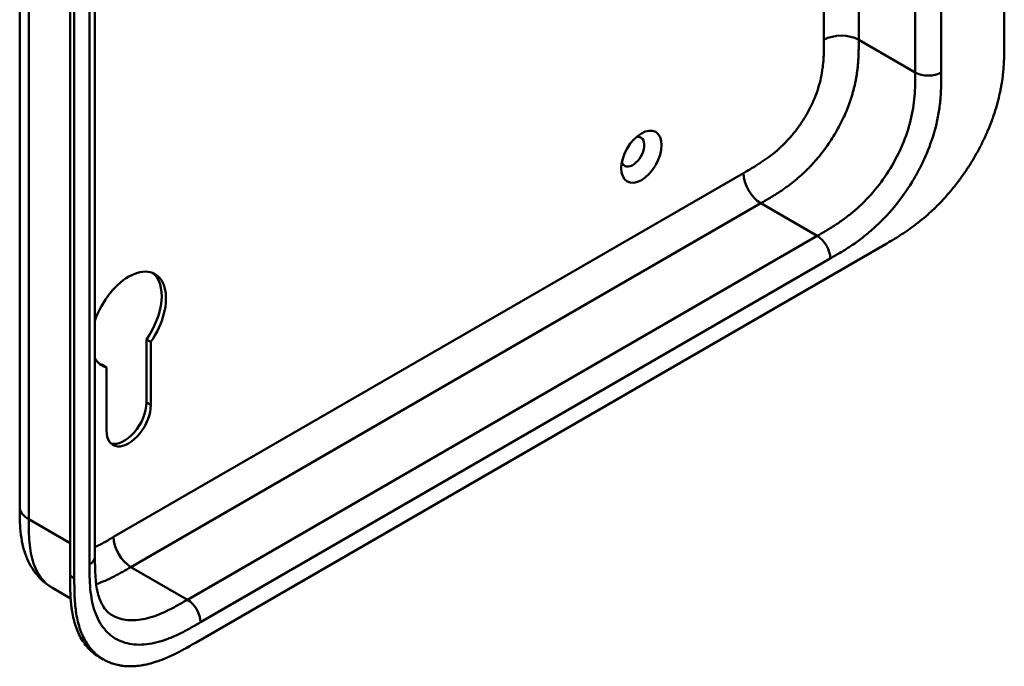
# Model space of a CAD drawing. Header units: millimetres. Extents: x 20 to 833, y 20 to 574.
# Tile 3 of 12: x 372 to 437, y 116 to 158. Entities that reach past the tile are written whole.
import ezdxf

# ---------------------------------------------------------------- set-up
doc = ezdxf.new("R2010")
doc.units = ezdxf.units.MM
doc.header["$LTSCALE"] = 2
doc.layers.add('Sichtbare Kanten(DIN)', color=7, linetype='Continuous', lineweight=50)
doc.layers.add('Sichtbare tangentiale Kanten(DIN)', color=7, linetype='Continuous', lineweight=50)

msp = doc.modelspace()

# ---------------------------------------------------------------- linework, layer by layer
at = {"layer": 'Sichtbare Kanten(DIN)'}
for p, q in [((436.502, 219.386), (436.502, 156.865)), ((375.699, 122.078), (375.699, 184.599)), ((377.315, 185.175), (377.315, 123.307)), ((375.974, 184.44), (375.974, 121.919)), ((383.904, 117.75), (428.854, 143.702)), ((380.952, 137.299), (380.669, 137.462)), ((380.669, 133.355), (380.669, 137.462)), ((380.952, 137.299), (380.952, 133.192)), ((378.067, 135.633), (377.784, 135.797)), ((378.067, 131.526), (378.067, 135.633)), ((372.418, 126.573), (372.418, 126.573)), ((377.315, 123.307), (377.315, 123.307)), ((375.734, 120.61), (374.553, 121.292)), ((377.882, 116.632), (377.608, 116.79))]:
    msp.add_line(p, q, dxfattribs=at)
msp.add_ellipse((412.885, 149.342), major_axis=(0.93, 1.611), ratio=0.57735, dxfattribs=at)
for centre, major_axis, start_param, end_param in [((412.319, 149.669), (-0.53, -0.918), 5.827281, 9.880682), ((379.509, 138.728), (1.72, 2.979), 4.561759, 8.19308), ((379.227, 138.891), (1.72, 2.979), 4.561759, 6.200871), ((379.509, 138.728), (-1.72, -2.979), 5.944087, 6.433735), ((379.227, 138.891), (-1.72, -2.979), 0.082315, 0.15055), ((379.226, 132.522), (-1.02, -1.767), 0.139096, 2.356194), ((379.509, 132.359), (-1.02, -1.767), 5.497787, 8.63938)]:
    msp.add_ellipse(centre, major_axis=major_axis, ratio=0.57735, start_param=start_param, end_param=end_param, dxfattribs=at)
for points, knots in [([(372.418, 126.573), (372.418, 137.46), (372.418, 148.346), (372.418, 168.969), (372.418, 178.705), (372.418, 188.441)], [0, 0, 0, 0, 10, 10, 18.943141, 18.943141, 18.943141, 18.943141]), ([(428.854, 143.702), (429.02, 143.798), (429.353, 143.995), (429.775, 144.259), (430.198, 144.541), (430.539, 144.783), (430.964, 145.108), (431.304, 145.386), (431.725, 145.758), (432.059, 146.075), (432.469, 146.495), (432.791, 146.85), (433.182, 147.314), (433.486, 147.701), (433.852, 148.203), (434.132, 148.616), (434.464, 149.147), (434.714, 149.58), (435.006, 150.128), (435.222, 150.572), (435.469, 151.129), (435.647, 151.575), (435.844, 152.13), (435.982, 152.571), (436.129, 153.115), (436.227, 153.543), (436.326, 154.068), (436.386, 154.48), (436.442, 154.982), (436.471, 155.374), (436.493, 155.852), (436.502, 156.319), (436.502, 156.684), (436.502, 156.865)], [0.0000069, 0.0000069, 0.0000069, 0.0000069, 0.0407043, 0.0814017, 0.1017504, 0.1424478, 0.1627965, 0.203494, 0.2238427, 0.2645401, 0.2848888, 0.3255862, 0.3459349, 0.3866323, 0.406981, 0.4476784, 0.4680271, 0.5087246, 0.5290733, 0.5697707, 0.5901194, 0.6308168, 0.6511655, 0.6918629, 0.7122116, 0.752909, 0.7732577, 0.8139552, 0.8343039, 0.8750013, 0.89535, 0.9360474, 0.9767448, 0.9767448, 0.9767448, 0.9767448]), ([(374.553, 121.292), (374.129, 121.536), (373.751, 121.868), (373.155, 122.634), (372.929, 123.072), (372.591, 124.055), (372.498, 124.615), (372.419, 125.644), (372.418, 126.118), (372.418, 126.573)], [0, 0, 0, 0, 0.437781, 0.437781, 0.869328, 0.869328, 1.366387, 1.366387, 1.785137, 1.785137, 1.785137, 1.785137]), ([(377.315, 123.307), (377.315, 122.444), (377.341, 121.605), (377.576, 120.658), (377.679, 120.395), (377.978, 119.861), (378.191, 119.652), (378.431, 119.513)], [0, 0, 0, 0, 0.793105, 0.793105, 1.173513, 1.173513, 1.750739, 1.750739, 1.750739, 1.750739]), ([(377.608, 116.79), (377.547, 116.826), (377.365, 116.939), (377.138, 117.117), (376.873, 117.372), (376.68, 117.602), (376.462, 117.92), (376.307, 118.198), (376.14, 118.573), (376.027, 118.894), (375.912, 119.318), (375.84, 119.674), (375.78, 120.09), (375.751, 120.373), (375.73, 120.661), (375.719, 120.855), (375.71, 121.098), (375.705, 121.294), (375.701, 121.539), (375.699, 121.784), (375.699, 121.98), (375.699, 122.078)], [-0.4787048, -0.4787048, -0.4787048, -0.4787048, -0.4583375, -0.4166713, -0.3958382, -0.354172, -0.3333389, -0.2916727, -0.2708396, -0.2291735, -0.2083404, -0.1666742, -0.1458411, -0.1145915, -0.1041749, -0.0833418, -0.0729253, -0.0520922, -0.0416756, -0.0208425, -0.0000095, -0.0000095, -0.0000095, -0.0000095]), ([(375.974, 121.919), (375.974, 121.822), (375.974, 121.626), (375.975, 121.381), (375.979, 121.136), (375.984, 120.94), (375.994, 120.696), (376.004, 120.503), (376.026, 120.215), (376.054, 119.931), (376.114, 119.516), (376.186, 119.16), (376.301, 118.736), (376.414, 118.414), (376.582, 118.039), (376.736, 117.761), (376.954, 117.444), (377.148, 117.214), (377.412, 116.958), (377.641, 116.78), (377.946, 116.589), (378.206, 116.463), (378.547, 116.339), (378.833, 116.267), (379.205, 116.209), (379.513, 116.19), (379.91, 116.199), (380.235, 116.232), (380.65, 116.306), (380.987, 116.389), (381.371, 116.509), (381.629, 116.602), (381.888, 116.705), (382.06, 116.779), (382.276, 116.876), (382.449, 116.958), (382.665, 117.065), (382.837, 117.154), (383.095, 117.292), (383.438, 117.481), (383.735, 117.652), (383.904, 117.75)], [0.0000095, 0.0000095, 0.0000095, 0.0000095, 0.0208425, 0.0416756, 0.0520922, 0.0729253, 0.0833418, 0.1041749, 0.1145915, 0.1458411, 0.1666742, 0.2083404, 0.2291735, 0.2708396, 0.2916727, 0.3333389, 0.354172, 0.3958382, 0.4166713, 0.4583375, 0.4791706, 0.5208368, 0.5416698, 0.583336, 0.6041691, 0.6458353, 0.6666684, 0.7083346, 0.7291677, 0.7708339, 0.7916669, 0.8229166, 0.8333331, 0.8541662, 0.8645828, 0.8854159, 0.8958324, 0.9166655, 0.927082, 0.9583317, 0.9999979, 0.9999979, 0.9999979, 0.9999979])]:
    msp.add_open_spline(points, degree=3, knots=knots, dxfattribs=at)
at = {"layer": 'Sichtbare tangentiale Kanten(DIN)'}
for p, q in [((430.704, 154.824), (430.704, 216.692)), ((432.401, 216.692), (432.401, 154.824)), ((427.027, 156.947), (427.027, 186.091)), ((376.964, 122.817), (376.964, 184.685)), ((424.764, 156.947), (424.764, 183.731)), ((427.027, 156.947), (430.704, 154.824)), ((378.53, 124.609), (419.521, 148.274)), ((379.662, 122.649), (420.652, 146.315)), ((424.329, 144.192), (420.652, 146.315)), ((383.339, 120.526), (424.329, 144.192)), ((425.178, 142.722), (384.187, 119.056)), ((380.952, 133.192), (380.669, 133.355)), ((373.004, 125.757), (375.699, 124.2)), ((383.339, 120.526), (379.662, 122.649)), ((375.974, 121.919), (375.699, 122.078))]:
    msp.add_line(p, q, dxfattribs=at)
for points, degree in [([(373.004, 187.625), (373.004, 156.691), (373.004, 125.757)], 2), ([(424.764, 156.947), (425.389, 157.308), (426.402, 157.308), (427.027, 156.947)], 3), ([(420.652, 146.315), (422.757, 147.53), (424.785, 148.701), (427.027, 152.44), (427.027, 154.652), (427.027, 156.947)], 5), ([(430.704, 154.824), (431.172, 154.553), (431.932, 154.553), (432.401, 154.824)], 3), ([(419.521, 148.274), (419.521, 147.553), (420.027, 146.676), (420.652, 146.315)], 3), ([(424.329, 144.192), (424.798, 143.921), (425.178, 143.263), (425.178, 142.722)], 3), ([(373.004, 125.757), (372.613, 125.982), (372.418, 126.278), (372.418, 126.573)], 3), ([(379.662, 122.649), (379.037, 123.01), (378.53, 123.887), (378.53, 124.609)], 3), ([(377.315, 123.307), (377.315, 123.13), (377.198, 122.953), (376.964, 122.817)], 3), ([(383.339, 120.526), (383.807, 120.256), (384.187, 119.598), (384.187, 119.056)], 3)]:
    msp.add_open_spline(points, degree=degree, dxfattribs=at)
for points, knots in [([(419.521, 148.274), (419.567, 148.301), (419.613, 148.328), (419.66, 148.355), (419.785, 148.427), (419.91, 148.5), (420.035, 148.574), (420.078, 148.6), (420.121, 148.626), (420.164, 148.652), (420.186, 148.665), (420.207, 148.678), (420.229, 148.691), (420.251, 148.704), (420.272, 148.717), (420.294, 148.731), (420.382, 148.785), (420.465, 148.837), (420.552, 148.893), (420.554, 148.894), (420.556, 148.895), (420.558, 148.897), (420.733, 149.009), (420.899, 149.122), (421.067, 149.244), (421.069, 149.246), (421.072, 149.248), (421.075, 149.25), (421.244, 149.373), (421.412, 149.503), (421.579, 149.642), (421.58, 149.643), (421.582, 149.644), (421.583, 149.646), (421.753, 149.787), (421.921, 149.939), (422.085, 150.098), (422.086, 150.099), (422.087, 150.1), (422.088, 150.101), (422.254, 150.263), (422.418, 150.435), (422.577, 150.616), (422.735, 150.796), (422.889, 150.986), (423.036, 151.184), (423.183, 151.381), (423.324, 151.587), (423.456, 151.798), (423.589, 152.01), (423.715, 152.23), (423.83, 152.452), (423.944, 152.673), (424.049, 152.9), (424.143, 153.126), (424.236, 153.351), (424.319, 153.58), (424.39, 153.805), (424.459, 154.028), (424.519, 154.253), (424.567, 154.473), (424.567, 154.474), (424.567, 154.476), (424.568, 154.477), (424.615, 154.693), (424.651, 154.906), (424.679, 155.116), (424.679, 155.119), (424.68, 155.122), (424.68, 155.125), (424.707, 155.334), (424.726, 155.537), (424.739, 155.746), (424.739, 155.748), (424.739, 155.751), (424.739, 155.753), (424.746, 155.856), (424.75, 155.955), (424.754, 156.056), (424.757, 156.159), (424.76, 156.261), (424.761, 156.362), (424.764, 156.559), (424.764, 156.753), (424.764, 156.947)], [0, 0, 0, 0, 0.049086, 0.049086, 0.049086, 0.181856, 0.181856, 0.181856, 0.227566, 0.227566, 0.227566, 0.250422, 0.250422, 0.250422, 0.273278, 0.273278, 0.273278, 0.362539, 0.362539, 0.362539, 0.364701, 0.364701, 0.364701, 0.544762, 0.544762, 0.544762, 0.547577, 0.547577, 0.547577, 0.72973, 0.72973, 0.72973, 0.73138, 0.73138, 0.73138, 0.916509, 0.916509, 0.916509, 0.917593, 0.917593, 0.917593, 1.105005, 1.105005, 1.105005, 1.29248, 1.29248, 1.29248, 1.479975, 1.479975, 1.479975, 1.668694, 1.668694, 1.668694, 1.856674, 1.856674, 1.856674, 2.043542, 2.043542, 2.043542, 2.228635, 2.228635, 2.228635, 2.229961, 2.229961, 2.229961, 2.411764, 2.411764, 2.411764, 2.414482, 2.414482, 2.414482, 2.594841, 2.594841, 2.594841, 2.597037, 2.597037, 2.597037, 2.686284, 2.686284, 2.686284, 2.778136, 2.778136, 2.778136, 2.956121, 2.956121, 2.956121, 2.956121]), ([(424.329, 144.192), (424.557, 144.324), (425.008, 144.585), (425.669, 145.001), (426.31, 145.461), (427.135, 146.146), (428.107, 147.152), (429.12, 148.568), (429.921, 150.121), (430.362, 151.447), (430.573, 152.493), (430.666, 153.271), (430.703, 154.045), (430.704, 154.563), (430.704, 154.824)], [59.615883, 59.615883, 59.615883, 59.615883, 59.859385, 60.102886, 60.346387, 60.589889, 61.076891, 61.563894, 62.050896, 62.537899, 62.7814, 63.024901, 63.268403, 63.511905, 63.511905, 63.511905, 63.511905]), ([(432.401, 154.824), (432.401, 154.563), (432.401, 154.025), (432.361, 153.174), (432.255, 152.289), (432.01, 151.073), (431.57, 149.751), (431.096, 148.762), (430.898, 148.393)], [59.615882, 59.615882, 59.615882, 59.615882, 59.859385, 60.102886, 60.346388, 60.589889, 61.076892, 61.376104, 61.376104, 61.376104, 61.376104]), ([(430.898, 148.393), (430.774, 148.162), (430.305, 147.342), (429.362, 146.026), (428.237, 144.862), (427.298, 144.084), (426.585, 143.572), (425.871, 143.123), (425.405, 142.854), (425.178, 142.722)], [61.376104, 61.376104, 61.376104, 61.376104, 61.563894, 62.050897, 62.537899, 62.7814, 63.024902, 63.268403, 63.511906, 63.511906, 63.511906, 63.511906]), ([(373.004, 125.757), (373.004, 125.551), (373.004, 125.34), (373.007, 125.13), (373.011, 124.896), (373.02, 124.665), (373.035, 124.44), (373.052, 124.196), (373.078, 123.96), (373.115, 123.732), (373.153, 123.495), (373.204, 123.268), (373.27, 123.048), (373.337, 122.827), (373.419, 122.618), (373.517, 122.424), (373.615, 122.229), (373.729, 122.051), (373.858, 121.891), (373.986, 121.731), (374.13, 121.591), (374.287, 121.47), (374.371, 121.405), (374.46, 121.345), (374.553, 121.292)], [0, 0, 0, 0, 0.200478, 0.200478, 0.200478, 0.423741, 0.423741, 0.423741, 0.666684, 0.666684, 0.666684, 0.9194, 0.9194, 0.9194, 1.173003, 1.173003, 1.173003, 1.427874, 1.427874, 1.427874, 1.681933, 1.681933, 1.681933, 1.818504, 1.818504, 1.818504, 1.818504]), ([(377.315, 123.945), (377.374, 123.973), (377.433, 124.002), (377.493, 124.033), (377.495, 124.034), (377.497, 124.035), (377.499, 124.036), (377.585, 124.08), (377.669, 124.124), (377.754, 124.17), (377.841, 124.217), (377.929, 124.266), (378.016, 124.314), (378.188, 124.411), (378.359, 124.51), (378.53, 124.609)], [1.7987771, 1.7987771, 1.7987771, 1.7987771, 1.8606637, 1.8606637, 1.8606637, 1.8628262, 1.8628262, 1.8628262, 1.9520853, 1.9520853, 1.9520853, 2.0438684, 2.0438684, 2.0438684, 2.2253748, 2.2253748, 2.2253748, 2.2253748]), ([(384.187, 119.056), (383.959, 118.925), (383.493, 118.656), (382.78, 118.281), (382.066, 117.97), (381.128, 117.664), (380.003, 117.528), (378.817, 117.814), (377.875, 118.554), (377.355, 119.518), (377.11, 120.451), (377.004, 121.214), (376.964, 122.018), (376.964, 122.556), (376.964, 122.817)], [41.227522, 41.227522, 41.227522, 41.227522, 41.471025, 41.714526, 41.958028, 42.201529, 42.688532, 43.175534, 43.662537, 44.149539, 44.39304, 44.636542, 44.880043, 45.123546, 45.123546, 45.123546, 45.123546]), ([(377.396, 121.542), (377.585, 121.604), (377.777, 121.677), (378.167, 121.845), (378.365, 121.939), (378.753, 122.137), (378.942, 122.239), (379.308, 122.445), (379.486, 122.547), (379.662, 122.649)], [2.804548, 2.804548, 2.804548, 2.804548, 3.0087154, 3.0087154, 3.2133189, 3.2133189, 3.4050615, 3.4050615, 3.5848282, 3.5848282, 3.5848282, 3.5848282]), ([(378.431, 119.513), (378.481, 119.485), (378.828, 119.301), (379.561, 119.124), (380.532, 119.24), (381.358, 119.508), (381.998, 119.788), (382.659, 120.134), (383.111, 120.395), (383.339, 120.526)], [43.092602, 43.092602, 43.092602, 43.092602, 43.175534, 43.662537, 44.14954, 44.393041, 44.636542, 44.880043, 45.123545, 45.123545, 45.123545, 45.123545])]:
    msp.add_open_spline(points, degree=3, knots=knots, dxfattribs=at)

doc.saveas('drawing.dxf')
